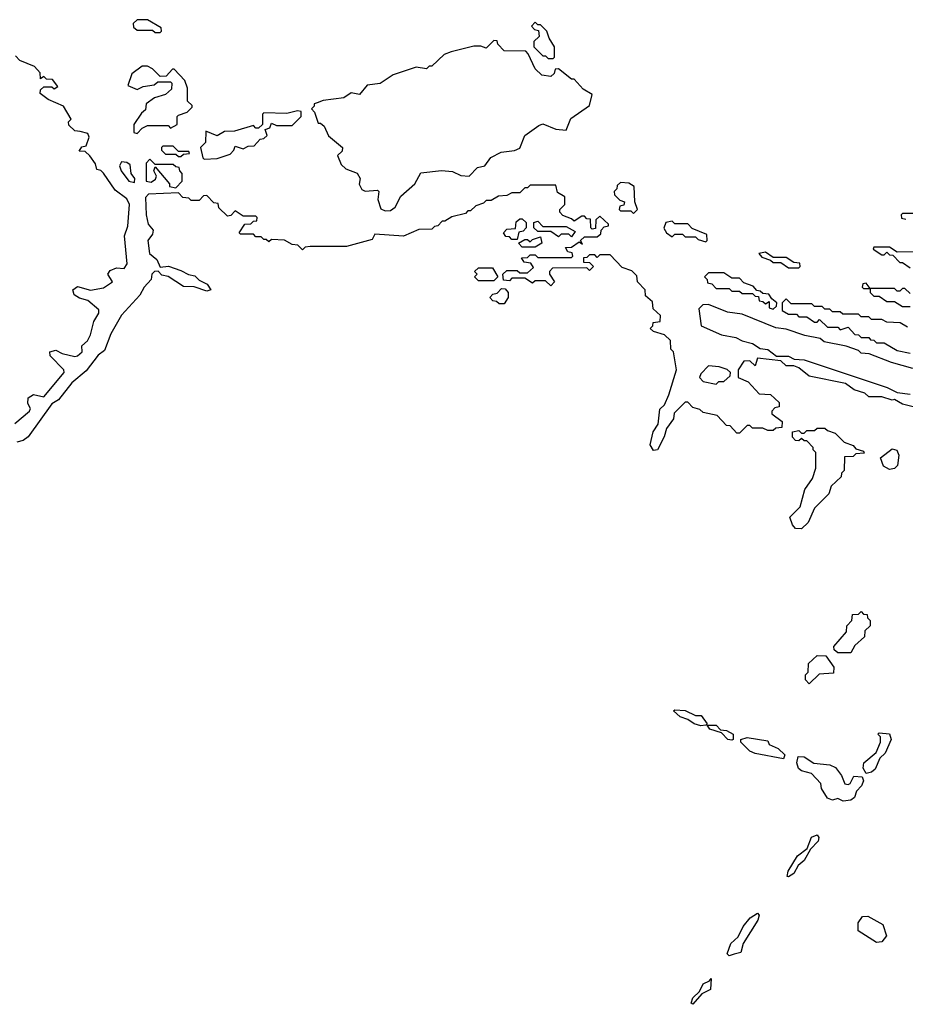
# Model space of a CAD drawing. Extents: x 2737564 to 2859580, y 876530 to 1012372.
# Tile 91 of 110: x 2762171 to 2765596, y 975950 to 979760. Entities that reach past the tile are written whole.
import ezdxf

# ---------------------------------------------------------------- set-up
doc = ezdxf.new("R2010")
doc.units = 0

msp = doc.modelspace()

# ---------------------------------------------------------------- linework, layer by layer
at = {"layer": '0CON05XD'}
for points in [[(2762715, 979710), (2762720, 979715), (2762718.3, 979728.3), (2762665, 979760), (2762625, 979760), (2762610, 979745), (2762611.7, 979731.7), (2762625, 979720), (2762685, 979720), (2762695, 979710), (2762715, 979710)], [(2764235, 979610), (2764240, 979615), (2764240, 979655), (2764218.3, 979688.3), (2764210, 979715), (2764185, 979740), (2764175, 979740), (2764165, 979750), (2764150, 979735), (2764161.7, 979721.7), (2764178.3, 979718.3), (2764180, 979695), (2764160, 979675), (2764160, 979655), (2764195, 979620), (2764205, 979620), (2764215, 979610), (2764235, 979610)], [(2763585, 979020), (2763605, 979021.2), (2763623.3, 979035), (2763645, 979077.5), (2763700, 979125), (2763723, 979167), (2763803, 979177), (2763845, 979172.5), (2763877, 979157), (2763910, 979155), (2763942, 979188), (2763970, 979195), (2763992.9, 979227.1), (2764032.7, 979247.3), (2764085, 979253.8), (2764105, 979263.3), (2764125, 979312.5), (2764179.3, 979350.7), (2764195, 979356.7), (2764245, 979336.7), (2764285, 979332.5), (2764302.3, 979377.7), (2764375, 979427.5), (2764385, 979470), (2764350.7, 979490.7), (2764315, 979530), (2764305, 979530), (2764255, 979570), (2764241.7, 979568.3), (2764238.3, 979551.7), (2764225, 979540), (2764190, 979545), (2764165, 979570), (2764138.3, 979628.3), (2764128.3, 979638.3), (2764045, 979640), (2764020, 979665), (2764018.3, 979678.3), (2764005, 979680), (2763975, 979650), (2763955, 979657.5), (2763927, 979657), (2763840, 979635), (2763812.5, 979625), (2763765, 979580), (2763755, 979580), (2763745, 979570), (2763705, 979576.7), (2763615, 979546.7), (2763565, 979512.5), (2763515, 979506.7), (2763485, 979470), (2763453.6, 979476.4), (2763425, 979457.5), (2763345, 979447.5), (2763321.7, 979438.3), (2763310, 979435), (2763310, 979425), (2763300, 979415), (2763311.7, 979401.7), (2763325, 979360), (2763335, 979360), (2763348.3, 979348.3), (2763365, 979310), (2763420, 979265), (2763418.3, 979251.7), (2763400, 979235), (2763415, 979200), (2763433, 979183), (2763476.4, 979166.4), (2763487.5, 979145), (2763483.6, 979123.6), (2763495, 979102.5), (2763507, 979097), (2763555, 979100), (2763560, 979095), (2763556.4, 979063.6), (2763567.7, 979027.7), (2763585, 979020)], [(2762152.5, 978197.5), (2762208.8, 978245), (2762212.5, 978255), (2762202.5, 978275), (2762203.6, 978296.4), (2762225, 978310), (2762265, 978300), (2762343.3, 978395), (2762342.5, 978405), (2762289.3, 978459.3), (2762287.5, 978475), (2762310.7, 978480.7), (2762335, 978468.8), (2762385, 978456.2), (2762395, 978458.8), (2762412.5, 978475), (2762411.7, 978498.3), (2762433, 978517), (2762445, 978540), (2762458.3, 978591.7), (2762477.5, 978625), (2762477, 978637), (2762435, 978673.3), (2762402.3, 978682.3), (2762382.5, 978695), (2762376.7, 978715), (2762395, 978727.5), (2762445, 978713.3), (2762495, 978722.5), (2762530, 978745), (2762512.5, 978775), (2762520.7, 978789.3), (2762545, 978800), (2762575, 978797.5), (2762587.5, 978815), (2762576.1, 978923.9), (2762588.9, 978961.1), (2762595.5, 979045), (2762585, 979066.5), (2762540, 979100), (2762495, 979166), (2762485, 979176.2), (2762470, 979180), (2762465, 979202.5), (2762443, 979233), (2762425, 979250), (2762401.7, 979251.7), (2762411.7, 979268.3), (2762428.3, 979271.7), (2762440, 979305), (2762435, 979320), (2762405, 979327.5), (2762385, 979330), (2762361.7, 979351.7), (2762360, 979365), (2762370, 979375), (2762340, 979425), (2762281.7, 979451.7), (2762250, 979475), (2762251.7, 979488.3), (2762265, 979500), (2762295, 979500), (2762305, 979492.5), (2762318.3, 979501.7), (2762298.3, 979528.3), (2762275, 979530), (2762265, 979540), (2762251.7, 979531.7), (2762250, 979555), (2762228.3, 979578.3), (2762171.7, 979601.7), (2762155, 979620)], [(2762625, 979320), (2762645, 979340), (2762665, 979350), (2762745, 979350), (2762755, 979340), (2762780, 979355), (2762780, 979385), (2762785, 979390), (2762818.3, 979401.7), (2762838.3, 979421.7), (2762838.3, 979428.3), (2762820, 979445), (2762820, 979495), (2762810, 979525), (2762768.3, 979568.3), (2762761.7, 979568.3), (2762738.3, 979541.7), (2762715, 979540), (2762685, 979570), (2762665, 979580), (2762645, 979580), (2762605, 979550), (2762590, 979505), (2762625, 979490), (2762648.3, 979501.7), (2762691.7, 979508.3), (2762705, 979520), (2762755, 979520), (2762760, 979515), (2762758.3, 979491.7), (2762735, 979470), (2762693, 979457), (2762660, 979435), (2762658.3, 979411.7), (2762641.7, 979398.3), (2762612.5, 979355), (2762613, 979323), (2762625, 979320)], [(2762885, 979220), (2762935, 979222.5), (2762985, 979240), (2763000, 979255), (2763005, 979270), (2763035, 979260), (2763055, 979270), (2763078.3, 979271.7), (2763101.7, 979298.3), (2763115, 979300), (2763128.3, 979311.7), (2763120, 979335), (2763138.3, 979341.7), (2763145, 979360), (2763165, 979350), (2763225, 979350), (2763260, 979385), (2763260, 979405), (2763245, 979407.5), (2763205, 979397.5), (2763115, 979400), (2763110, 979395), (2763110, 979355), (2763095, 979340), (2763085, 979340), (2763075, 979350), (2763001.7, 979328.3), (2762963, 979327), (2762935, 979310), (2762891.7, 979328.3), (2762890, 979285), (2762870, 979265), (2762880, 979225), (2762885, 979220)], [(2762795, 979230), (2762805, 979240), (2762828.3, 979241.7), (2762825, 979250), (2762785, 979250), (2762765, 979270), (2762725, 979270), (2762720, 979265), (2762720, 979255), (2762735, 979240), (2762775, 979240), (2762785, 979230), (2762795, 979230)], [(2762615, 979130), (2762616.7, 979145), (2762602.5, 979165), (2762598.3, 979198.3), (2762585, 979207.5), (2762565, 979210), (2762557.5, 979195), (2762563.3, 979175), (2762593.8, 979135), (2762615, 979130)], [(2762775, 979110), (2762800, 979135), (2762800, 979165), (2762790, 979175), (2762788.3, 979188.3), (2762775, 979190), (2762765, 979200), (2762695, 979200), (2762675, 979220), (2762660, 979205), (2762660, 979135), (2762679.3, 979130.7), (2762697, 979143), (2762700, 979155), (2762690, 979175), (2762695, 979190), (2762750, 979125), (2762750, 979115), (2762775, 979110)], [(2765675, 978250), (2765585, 978272.5), (2765555, 978290), (2765545, 978287.5), (2765505, 978300), (2765455, 978300), (2765440, 978315), (2765398.3, 978328.3), (2765365, 978352.5), (2765225, 978380), (2765185, 978412.5), (2765165, 978420), (2765135, 978420), (2765115, 978440), (2765025, 978450), (2765015, 978420), (2764995, 978440), (2764971.7, 978438.3), (2764950, 978405), (2764950, 978375), (2764988.3, 978358.3), (2765031.7, 978311.7), (2765075, 978310), (2765108.3, 978278.3), (2765108.3, 978261.7), (2765091.7, 978258.3), (2765080, 978245), (2765080, 978235), (2765120, 978205), (2765118.3, 978181.7), (2765095, 978180), (2765085, 978170), (2765065, 978170), (2765045, 978180), (2765005, 978180), (2764995, 978190), (2764985, 978190), (2764955, 978160), (2764945, 978160), (2764918.3, 978188.3), (2764905, 978190), (2764868.3, 978228.3), (2764815, 978240), (2764801.7, 978251.7), (2764775, 978260), (2764755, 978280), (2764745, 978280), (2764703, 978237), (2764700, 978215), (2764672.3, 978177.7), (2764663.9, 978146.1), (2764637.5, 978095), (2764623, 978093), (2764610, 978115), (2764621.2, 978165), (2764640, 978195), (2764647.5, 978252.5), (2764665, 978270), (2764681.7, 978308.3), (2764711.2, 978405), (2764700, 978475), (2764690, 978485), (2764688.3, 978518.3), (2764665, 978540), (2764623, 978553), (2764610, 978565), (2764620, 978575), (2764621.7, 978588.3), (2764648.3, 978591.7), (2764650, 978615), (2764621.7, 978641.7), (2764618.3, 978668.3), (2764591.7, 978691.7), (2764590, 978715), (2764560, 978745), (2764558.3, 978768.3), (2764538.3, 978788.3), (2764501.7, 978801.7), (2764455, 978850), (2764415, 978850), (2764405, 978840), (2764395, 978850), (2764375, 978850), (2764365, 978840), (2764351.7, 978838.3), (2764351.7, 978821.7), (2764375, 978820), (2764390, 978805), (2764375, 978790), (2764365, 978800), (2764231.7, 978798.3), (2764220, 978785), (2764220, 978775), (2764240, 978745), (2764225, 978730), (2764205, 978750), (2764165, 978750), (2764155, 978740), (2764125, 978760), (2764075, 978760), (2764065, 978750), (2764041.7, 978751.7), (2764040, 978775), (2764055, 978790), (2764095, 978790), (2764105, 978780), (2764135, 978780), (2764158.3, 978801.7), (2764148.3, 978818.3), (2764121.7, 978821.7), (2764111.7, 978838.3), (2764135, 978840), (2764145, 978850), (2764165, 978850), (2764175, 978840), (2764305, 978840), (2764310, 978845), (2764308.3, 978858.3), (2764291.7, 978861.7), (2764281.7, 978878.3), (2764305, 978880), (2764335, 978900), (2764348.3, 978891.7), (2764340, 978905), (2764355, 978920), (2764405, 978920), (2764418.3, 978931.7), (2764420, 978945), (2764431.7, 978958.3), (2764448.3, 978961.7), (2764448.3, 978968.3), (2764415, 979000), (2764400, 978985), (2764398.3, 978951.7), (2764385, 978950), (2764380, 978955), (2764378.3, 978988.3), (2764365, 978990), (2764355, 979000), (2764345, 979000), (2764315, 978980), (2764305, 978990), (2764271.7, 979001.7), (2764260, 979015), (2764260, 979025), (2764280, 979045), (2764280, 979075), (2764251.7, 979091.7), (2764245, 979120), (2764145, 979120), (2764135, 979110), (2764125, 979110), (2764105, 979090), (2764075, 979090), (2764055, 979080), (2764023, 979077), (2763995, 979060), (2763975, 979060), (2763965, 979050), (2763935, 979040), (2763915, 979020), (2763905, 979020), (2763895, 979010), (2763843, 978997), (2763815, 978980), (2763805, 978980), (2763788.3, 978961.7), (2763775, 978960), (2763765, 978950), (2763715, 978947.5), (2763655, 978922.5), (2763545, 978930), (2763535, 978910), (2763435, 978882.5), (2763295, 978882.5), (2763275, 978880), (2763265, 978870), (2763247, 978887), (2763225, 978890), (2763195, 978907.5), (2763145, 978910), (2763135, 978900), (2763125, 978910), (2763115, 978910), (2763105, 978920), (2763085, 978920), (2763075, 978930), (2763025, 978930), (2763020, 978935), (2763041.7, 978968.3), (2763065, 978970), (2763075, 978980), (2763088.3, 978981.7), (2763090, 978995), (2763085, 979000), (2763035, 979000), (2763005, 979020), (2762988.3, 979001.7), (2762975, 979000), (2762941.7, 979031.7), (2762938.3, 979048.3), (2762921.7, 979051.7), (2762895, 979080), (2762881.7, 979078.3), (2762865, 979060), (2762835, 979060), (2762825, 979070), (2762801.7, 979071.7), (2762785, 979090), (2762670, 979085), (2762658.3, 979071.7), (2762660, 979005), (2762668.3, 978968.3), (2762687.5, 978945), (2762685, 978930), (2762666.7, 978905), (2762673.3, 978855), (2762702, 978832), (2762715, 978802.5), (2762746.1, 978806.1), (2762795, 978790), (2762823.6, 978773.6), (2762848.8, 978768.8), (2762865, 978752.5), (2762896.4, 978736.4), (2762910, 978715), (2762895, 978710), (2762846.4, 978726.4), (2762805, 978727.5), (2762745.9, 978765.9), (2762721.2, 978771.2), (2762706.7, 978786.7), (2762692.5, 978785), (2762682.5, 978775), (2762680, 978755), (2762652.5, 978725), (2762636.4, 978693.6), (2762565, 978616.7), (2762523.8, 978545), (2762499.7, 978480.3), (2762475, 978462.5), (2762428.6, 978401.4), (2762372.5, 978355), (2762320.7, 978289.3), (2762295, 978274), (2762204.5, 978145.5), (2762185, 978132), (2762160, 978125)], [(2764545, 979010), (2764560, 979025), (2764550, 979055), (2764547.5, 979115), (2764527, 979127), (2764495, 979130), (2764481.7, 979118.3), (2764480, 979105), (2764470, 979095), (2764471.7, 979081.7), (2764491.7, 979061.7), (2764510, 979055), (2764508.3, 979041.7), (2764491.7, 979038.3), (2764490, 979025), (2764495, 979020), (2764535, 979020), (2764545, 979010)], [(2764095, 978910), (2764075, 978910), (2764065, 978920), (2764051.7, 978921.7), (2764042.5, 978935), (2764055, 978950), (2764088.3, 978951.7), (2764091.7, 978978.3), (2764105, 978990), (2764115, 978990), (2764130, 978975), (2764130, 978955), (2764118.3, 978941.7), (2764101.7, 978938.3), (2764095, 978910)], [(2764305, 978920), (2764295, 978930), (2764265, 978930), (2764255, 978920), (2764225, 978940), (2764175, 978940), (2764160, 978955), (2764160, 978975), (2764175, 978980), (2764195, 978960), (2764285, 978960), (2764320, 978940), (2764305, 978920)], [(2764825, 978900), (2764830, 978905), (2764828.3, 978928.3), (2764771.7, 978951.7), (2764755, 978970), (2764705, 978970), (2764695, 978980), (2764670, 978975), (2764663, 978953), (2764672.5, 978935), (2764695, 978920), (2764705, 978930), (2764735, 978930), (2764745, 978920), (2764785, 978920), (2764795, 978910), (2764825, 978900)], [(2765635, 979010), (2765585, 979010), (2765580, 979005), (2765581.7, 978991.7), (2765598.3, 978988.3)], [(2764165, 978880), (2764115, 978880), (2764100, 978895), (2764125, 978910), (2764135, 978910), (2764145, 978900), (2764155, 978910), (2764185, 978920), (2764190, 978895), (2764165, 978880)], [(2765778.3, 978861.7), (2765565, 978860), (2765535, 978880), (2765475, 978880), (2765471.7, 978871.7), (2765505, 978850), (2765515, 978850), (2765525, 978860), (2765535, 978850), (2765548.3, 978848.3), (2765575, 978820), (2765585, 978820), (2765615, 978800)], [(2765185, 978800), (2765190, 978805), (2765188.3, 978818.3), (2765165, 978820), (2765135, 978840), (2765085, 978840), (2765055, 978860), (2765030, 978855), (2765041.7, 978841.7), (2765075, 978830), (2765085, 978820), (2765115, 978820), (2765145, 978800), (2765185, 978800)], [(2764005, 978750), (2763945, 978750), (2763930, 978765), (2763940, 978775), (2763930, 978785), (2763945, 978800), (2764000, 978800), (2764020, 978765), (2764005, 978750)], [(2765085, 978640), (2765098.3, 978651.7), (2765100, 978665), (2765080, 978680), (2765068.3, 978698.3), (2765045, 978700), (2765035, 978710), (2765021.7, 978711.7), (2765008.3, 978728.3), (2764971.7, 978741.7), (2764955, 978760), (2764925, 978760), (2764895, 978780), (2764835, 978780), (2764820, 978765), (2764830, 978755), (2764831.7, 978741.7), (2764848.3, 978738.3), (2764865, 978720), (2764915, 978720), (2764925, 978710), (2764955, 978710), (2764965, 978700), (2765005, 978700), (2765015, 978690), (2765028.3, 978688.3), (2765031.7, 978671.7), (2765045, 978670), (2765055, 978660), (2765070, 978670), (2765070, 978645), (2765085, 978640)], [(2764045, 978660), (2764025, 978660), (2764015, 978670), (2764001.7, 978671.7), (2763990, 978685), (2764001.7, 978698.3), (2764018.3, 978701.7), (2764035, 978720), (2764048.3, 978718.3), (2764060, 978705), (2764060, 978685), (2764045, 978660)], [(2765615, 978700), (2765595, 978720), (2765585, 978720), (2765575, 978710), (2765565, 978710), (2765555, 978720), (2765460, 978720), (2765445, 978740), (2765431.7, 978738.3), (2765430, 978725), (2765435, 978720), (2765460, 978720), (2765460, 978705), (2765475, 978690), (2765495, 978690), (2765525, 978670), (2765555, 978670), (2765585, 978650), (2765615, 978650)], [(2765605, 978570), (2765577, 978587), (2765525, 978590), (2765505, 978600), (2765465, 978600), (2765455, 978610), (2765425, 978610), (2765415, 978620), (2765355, 978620), (2765345, 978630), (2765315, 978630), (2765305, 978640), (2765285, 978640), (2765275, 978650), (2765245, 978650), (2765235, 978660), (2765155, 978660), (2765135, 978680), (2765120, 978665), (2765120, 978635), (2765145, 978620), (2765175, 978620), (2765185, 978610), (2765215, 978610), (2765245, 978590), (2765255, 978590), (2765265, 978600), (2765295, 978570), (2765335, 978570), (2765345, 978560), (2765375, 978570), (2765401.7, 978541.7), (2765415, 978540), (2765425, 978530), (2765455, 978530), (2765461.7, 978521.7)], [(2765625, 978410), (2765543, 978433), (2765457, 978467), (2765425, 978470), (2765415, 978480), (2765367, 978497), (2765283, 978513), (2765267, 978527), (2765208.3, 978538.3), (2765135, 978562.5), (2765095, 978567.5), (2764965, 978620), (2764908.3, 978628.3), (2764835, 978657.5), (2764813, 978657), (2764798.3, 978641.7), (2764806.7, 978575), (2764885, 978540), (2764940.5, 978530.5), (2764965, 978516.7), (2765005, 978506.7), (2765035, 978487.5), (2765065, 978483.3), (2765098.3, 978458.3), (2765145, 978457.5), (2765167, 978447), (2765205, 978443.3), (2765526.4, 978336.4), (2765565, 978317.5), (2765615, 978311.2)], [(2765461.7, 978521.7), (2765475, 978520), (2765485, 978510), (2765515, 978510), (2765565, 978480), (2765615, 978470)], [(2764865, 978350), (2764875, 978360), (2764895, 978360), (2764918.3, 978381.7), (2764920, 978395), (2764907, 978407), (2764877, 978417), (2764835, 978420), (2764805, 978390), (2764800, 978375), (2764815, 978360), (2764865, 978350)], [(2765195, 977790), (2765171.7, 977791.7), (2765160, 977805), (2765150, 977835), (2765190, 977875), (2765208.3, 977941.7), (2765237.5, 977985), (2765250, 978025), (2765250, 978085), (2765240, 978095), (2765240, 978105), (2765215, 978130), (2765205, 978130), (2765195, 978140), (2765185, 978130), (2765171.7, 978131.7), (2765160, 978145), (2765160, 978165), (2765185, 978170), (2765195, 978160), (2765205, 978160), (2765215, 978170), (2765245, 978170), (2765255, 978180), (2765285, 978180), (2765295, 978170), (2765325, 978160), (2765360, 978125), (2765395, 978112.5), (2765405, 978100), (2765435, 978090), (2765437.5, 978082.5), (2765405, 978080), (2765395, 978070), (2765361.7, 978068.3), (2765360, 978015), (2765350, 978005), (2765348.3, 977991.7), (2765310, 977955), (2765300, 977925), (2765245, 977870), (2765220, 977815), (2765195, 977790)], [(2765535, 978020), (2765512, 978032), (2765500, 978065), (2765545, 978100), (2765563.9, 978093.9), (2765571.2, 978075), (2765566.2, 978035), (2765555, 978023.3), (2765535, 978020)], [(2765385, 977310), (2765335, 977310), (2765321.7, 977321.7), (2765320, 977335), (2765368.3, 977391.7), (2765370, 977415), (2765390, 977435), (2765391.7, 977458.3), (2765415, 977460), (2765425, 977470), (2765435, 977460), (2765448.3, 977458.3), (2765450, 977445), (2765460, 977435), (2765460, 977415), (2765440, 977395), (2765438.3, 977371.7), (2765401.7, 977338.3), (2765385, 977310)], [(2765225, 977190), (2765210, 977205), (2765210, 977225), (2765220, 977235), (2765221.7, 977268.3), (2765255, 977300), (2765288.3, 977298.3), (2765320, 977255), (2765318.3, 977231.7), (2765262.5, 977227.5), (2765225, 977190)], [(2764805, 977027.5), (2764780, 977035), (2764755, 977052.5), (2764725, 977062.5), (2764700, 977085), (2764705, 977090), (2764745, 977087.5), (2764785, 977067.5), (2764807, 977067), (2764830, 977035), (2764825, 977030), (2764805, 977027.5)], [(2764925, 976972.5), (2764910, 976975), (2764885, 977000), (2764840, 977015), (2764830, 977030), (2764865, 977030), (2764881.7, 977011.7), (2764905, 977010), (2764930, 976995), (2764930, 976975), (2764925, 976972.5)], [(2765445, 976843.3), (2765433.6, 976863.6), (2765435.8, 976884.2), (2765483.3, 976925), (2765500, 976965), (2765500, 976985), (2765490, 976995), (2765495, 977000), (2765535, 976996.7), (2765542, 976975), (2765518.2, 976921.8), (2765498, 976902), (2765480, 976860), (2765465, 976848), (2765445, 976843.3)], [(2765125, 976900), (2765015, 976920), (2764995, 976930), (2764960, 976965), (2764960, 976975), (2764985, 976982.5), (2765065, 976970), (2765070, 976955), (2765105, 976940), (2765130, 976915), (2765125, 976900)], [(2765356.1, 976736.1), (2765335, 976746.7), (2765315, 976740), (2765295, 976747.5), (2765272.5, 976785), (2765270, 976805), (2765233, 976843), (2765195, 976854), (2765183.1, 976863.1), (2765176.7, 976885), (2765181.7, 976908.3), (2765205, 976907.5), (2765243, 976883), (2765305, 976876.7), (2765326.1, 976866.1), (2765350, 976835), (2765363, 976803), (2765375, 976800), (2765382.5, 976805), (2765397, 976833), (2765430, 976830), (2765434.2, 976815), (2765427.1, 976795), (2765408, 976775), (2765399.4, 976750.6), (2765385, 976740), (2765356.1, 976736.1)], [(2765145, 976443.3), (2765140, 976445), (2765143.8, 976465), (2765179.2, 976525), (2765216.7, 976553.3), (2765233.5, 976596.5), (2765256, 976606), (2765262, 976595), (2765258.9, 976581.1), (2765230, 976550), (2765205, 976506.2), (2765182.3, 976487.7), (2765165, 976456.7), (2765145, 976443.3)], [(2764915, 976137.5), (2764907.5, 976145), (2764922, 976185), (2764949.5, 976210.5), (2764969.5, 976250.5), (2764996.2, 976285), (2765025, 976303.3), (2765031.2, 976295), (2765026, 976275), (2764968.8, 976185), (2764960, 976150), (2764935, 976143.8), (2764915, 976137.5)], [(2765485, 976188.8), (2765413.8, 976233.8), (2765413.8, 976265), (2765430.8, 976289.2), (2765451.7, 976291.7), (2765508.8, 976258.8), (2765523.8, 976215), (2765505, 976191.2), (2765485, 976188.8)], [(2764775, 975950), (2764767.5, 975955), (2764774, 975975), (2764800, 976000), (2764815, 976028.8), (2764839.3, 976040.7), (2764845, 976050), (2764842.5, 976007.5), (2764810, 975990), (2764775, 975950)]]:
    msp.add_lwpolyline(points, dxfattribs=at)

doc.saveas('drawing.dxf')
